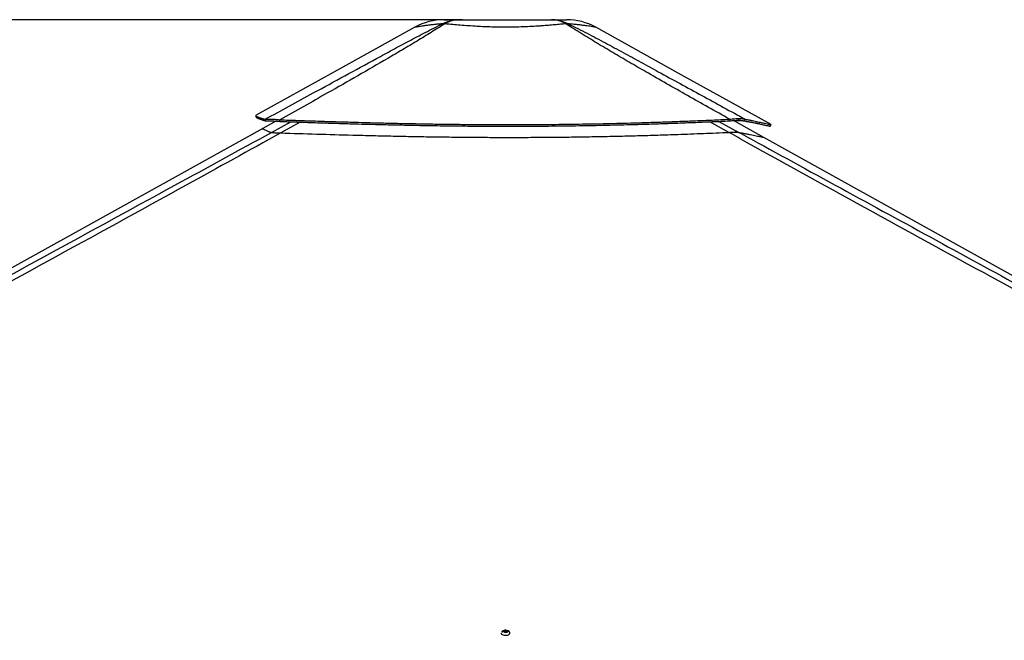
# Paper-space layout 'Surface Plate' of a CAD drawing. Header units: millimetres. Extents: x 2658 to 18042, y 1128 to 16227.
# Tile 21 of 64: x 5249 to 7404, y 5912 to 7271. Entities that reach past the tile are written whole.
import ezdxf

# ---------------------------------------------------------------- set-up
doc = ezdxf.new("R2010")
doc.units = ezdxf.units.MM
doc.layers.add('COMPONENT_GEOMETRY', color=7, linetype='Continuous')

psp = doc.layouts.new('Surface Plate')

# ---------------------------------------------------------------- linework, layer by layer
at = {"color": 7, "linetype": 'Continuous', "lineweight": 25, "ltscale": 2}
for p, q in [((5809.44, 7048.94), (5780.57, 7032.9)), ((6877.59, 7013.29), (6811.11, 7050.25)), ((6822.21, 7050.73), (6823.23, 7054.46)), ((6822.31, 7050.73), (6822.21, 7050.73)), ((6822.31, 7050.73), (6823.34, 7054.46)), ((6823.34, 7054.46), (6823.23, 7054.46)), ((6834.95, 7049.42), (6836.68, 7053.02)), ((6815.13, 7024.63), (6815.06, 7024.63)), ((6308.83, 5931.46), (6310.8, 5932.83)), ((6310.31, 5929.96), (6308.83, 5931.46)), ((6313.76, 5929.83), (6310.31, 5929.96)), ((6310.59, 5929.95), (6310.8, 5930.09)), ((6310.8, 5932.83), (6314.25, 5932.7)), ((6310.8, 5930.09), (6310.8, 5932.83)), ((6310.8, 5930.09), (6312.53, 5930.03)), ((6312.53, 5930.03), (6313.97, 5929.97)), ((6315.73, 5931.2), (6313.76, 5929.83)), ((6314.25, 5932.7), (6315.73, 5931.2)), ((6314.25, 5930.17), (6314.25, 5932.7))]:
    psp.add_line(p, q, dxfattribs=at)
at = {"color": 8, "linetype": 'Continuous', "lineweight": 25, "ltscale": 2}
for p, q in [((6800.57, 7024.23), (6758.89, 7047.49)), ((6778.81, 7048.37), (6822.84, 7024.23)), ((6837.31, 7048.13), (6834.95, 7049.42)), ((5799.77, 7024.09), (5842.21, 7047.33)), ((5862.5, 7046.66), (5819.98, 7022.94))]:
    psp.add_line(p, q, dxfattribs=at)
at = {"color": 7, "linetype": 'Continuous', "lineweight": 25, "ltscale": 2, "flags": 128}
for points in [[(6113.51, 7254.44), (5936.26, 7155.98), (5764.93, 7060.82)], [(6893.19, 7041.23), (6696.49, 7150.58), (6509.73, 7254.42)], [(5764.84, 7060.51), (5765.81, 7058.76), (5766.78, 7057.01)], [(5787.66, 7049.28), (5786.8, 7051.08), (5785.93, 7052.87)], [(5818.28, 7048.13), (5818.16, 7049.93), (5818.03, 7051.73)], [(6802.28, 7049.42), (6802.4, 7051.22), (6802.53, 7053.02)], [(5780.57, 7032.9), (5071.42, 6639), (4957.54, 6575.74)], [(8635.58, 6035.94), (7740.75, 6533.42), (6877.59, 7013.29)], [(6302.79, 5927.16), (6302.86, 5926.6), (6303.53, 5925.4), (6304.84, 5924.33), (6306.71, 5923.48), (6308.99, 5922.89), (6311.52, 5922.63)], [(6311.9, 5929.06), (6313.74, 5929.16), (6315.36, 5929.6), (6316.51, 5930.3), (6317.02, 5931.15), (6316.8, 5932.04), (6315.9, 5932.81), (6314.45, 5933.36), (6312.66, 5933.6), (6310.82, 5933.5), (6309.2, 5933.06), (6308.05, 5932.37), (6307.55, 5931.51), (6307.76, 5930.63), (6308.66, 5929.85), (6310.11, 5929.3), (6311.9, 5929.06)], [(6311.52, 5922.63), (6314.1, 5922.7), (6316.55, 5923.1), (6318.68, 5923.81), (6320.34, 5924.76), (6321.4, 5925.9), (6321.79, 5927.12), (6321.47, 5928.36), (6321.42, 5928.44)]]:
    psp.add_lwpolyline(points, dxfattribs=at)
at = {"color": 7, "linetype": 'Continuous', "lineweight": 25, "ltscale": 4}
for centre, radius, start, end in [((6177.61, 7139.05), 132, 90.00001, 119.0503), ((6445.59, 7139.05), 132, 60.92839, 89.99999), ((6176.4, 7212.65), 49.39, 86.97853, 93.02147), ((6446.81, 7212.65), 49.39, 86.96386, 93.01519), ((6312.29, 5922.99), 10.63, 30.83658, 149.31753), ((6312.28, 5924.05), 5.99, 87.67507, 100.72682), ((6312.35, 5924.53), 5.51, 74.94928, 88.17869)]:
    psp.add_arc(centre, radius, start, end, dxfattribs=at)
at = {"color": 7, "linetype": 'Continuous', "lineweight": 25, "ltscale": 2}
for points, knots in [([(6173.79, 7261.98), (6177.66, 7263.77), (6185.43, 7267.35), (6197.72, 7270.43), (6206.1, 7270.84), (6210.32, 7271.05)], [0, 0, 0, 0, 0.33045888, 0.66370695, 1, 1, 1, 1]), ([(6177.61, 7271.05), (6177.78, 7271.05), (6178.11, 7271.05), (6180.86, 7271.05), (6185.27, 7271.05), (6191.66, 7271.05), (6199.78, 7271.05), (6206.81, 7271.05), (6210.32, 7271.05)], [0, 0, 0, 0, 0.1670485, 0.3347377, 0.501952, 0.6678464, 0.8342672, 1, 1, 1, 1]), ([(6210.32, 7271.05), (6206.75, 7270.84), (6199.65, 7270.43), (6189.1, 7267.35), (6182.36, 7263.77), (6179, 7261.98)], [0, 0, 0, 0, 0.3362931, 0.6695411, 1, 1, 1, 1]), ([(6210.32, 7271.05), (6215.17, 7271.05), (6224.91, 7271.05), (6241.03, 7271.05), (6257.93, 7271.05), (6275.5, 7271.05), (6293.47, 7271.05), (6311.61, 7271.05), (6329.75, 7271.05), (6347.72, 7271.05), (6365.29, 7271.05), (6382.18, 7271.05), (6398.29, 7271.05), (6408.03, 7271.05), (6412.89, 7271.05)], [0, 0, 0, 0, 0.0828515, 0.1660468, 0.248979, 0.3325711, 0.4164005, 0.5000361, 0.583669, 0.6674951, 0.7510839, 0.8339951, 0.9171687, 1, 1, 1, 1]), ([(6444.21, 7261.97), (6440.86, 7263.76), (6434.11, 7267.35), (6423.56, 7270.43), (6416.46, 7270.84), (6412.89, 7271.05)], [0, 0, 0, 0, 0.3304596, 0.6637071, 1, 1, 1, 1]), ([(6412.89, 7271.05), (6417.1, 7270.84), (6425.49, 7270.43), (6437.78, 7267.35), (6445.56, 7263.76), (6449.43, 7261.97)], [0, 0, 0, 0, 0.33628723, 0.66953347, 1, 1, 1, 1]), ([(6412.89, 7271.05), (6416.39, 7271.05), (6423.42, 7271.05), (6431.55, 7271.05), (6437.92, 7271.05), (6442.4, 7271.05), (6444.85, 7271.05), (6445.92, 7271.05), (6445.59, 7271.05), (6445.59, 7271.05)], [0, 0, 0, 0, 0.16569904, 0.33208678, 0.4979491, 0.66510129, 0.83272652, 0.99996703, 1, 1, 1, 1]), ([(5785.93, 7052.87), (5821.02, 7072.06), (5878.91, 7103.72), (5960.07, 7148.11), (6017.97, 7179.59), (6064.66, 7204.98), (6100.11, 7224.11), (6136.22, 7243.18), (6161.27, 7255.72), (6173.79, 7261.98)], [0, 0, 0, 0, 0.277691, 0.4581332, 0.6385721, 0.7289392, 0.8193281, 0.909681, 1, 1, 1, 1]), ([(6179, 7261.98), (6169.18, 7255.73), (6149.52, 7243.23), (6118.42, 7224.19), (6086.6, 7205.11), (6043.46, 7179.72), (5988.89, 7148.19), (5910.1, 7103.36), (5852.93, 7071.3), (5818.03, 7051.73)], [0, 0, 0, 0, 0.0896208, 0.1792755, 0.2689653, 0.3586343, 0.5384838, 0.7183364, 1, 1, 1, 1]), ([(6444.21, 7261.97), (6440.36, 7261.61), (6432.62, 7260.89), (6419.73, 7259.73), (6406.01, 7258.56), (6393.62, 7257.6), (6379.99, 7256.66), (6365.02, 7255.78), (6346.23, 7254.98), (6328.33, 7254.53), (6311.11, 7254.39), (6294.7, 7254.54), (6277.92, 7254.97), (6261.46, 7255.63), (6248.97, 7256.32), (6235.63, 7257.17), (6221.54, 7258.2), (6204.29, 7259.66), (6190.13, 7260.95), (6182.18, 7261.68), (6179, 7261.98)], [0, 0, 0, 0, 0.0559729, 0.1121696, 0.1683431, 0.2242841, 0.2550951, 0.3195976, 0.3843012, 0.4487963, 0.4999798, 0.5561837, 0.6126619, 0.669144, 0.7253539, 0.7448924, 0.8143865, 0.8841262, 0.9536562, 1, 1, 1, 1]), ([(6802.53, 7053.02), (6771.78, 7070.27), (6710.28, 7104.78), (6637.27, 7146.4), (6582.85, 7177.87), (6546.77, 7199), (6511.39, 7220.13), (6476.87, 7241.19), (6455.1, 7255.05), (6444.22, 7261.97)], [0, 0, 0, 0, 0.2498232, 0.4996433, 0.5997256, 0.6998528, 0.7999525, 0.8999917, 1, 1, 1, 1]), ([(6449.43, 7261.97), (6463.25, 7255.06), (6490.89, 7241.23), (6530.71, 7220.22), (6569.74, 7199.13), (6608.15, 7178.05), (6665.61, 7146.57), (6741.99, 7104.89), (6805.12, 7070.31), (6836.68, 7053.02)], [0, 0, 0, 0, 0.0997858, 0.1996022, 0.2994789, 0.3993828, 0.499242, 0.7496195, 1, 1, 1, 1]), ([(5764.85, 7060.51), (5764.85, 7060.5), (5764.83, 7060.39), (5765.37, 7060), (5766.57, 7059.34), (5768.39, 7058.55), (5770.58, 7057.7), (5773.03, 7056.83), (5775.57, 7055.98), (5778.06, 7055.19), (5780.36, 7054.48), (5782.97, 7053.71), (5784.92, 7053.16), (5785.93, 7052.87)], [0, 0, 0, 0, 0.0078491, 0.133917, 0.2629872, 0.3960623, 0.4968788, 0.6012406, 0.7102609, 0.7772831, 0.8470775, 0.9206683, 1, 1, 1, 1]), ([(5766.79, 7057), (5766.79, 7057), (5766.77, 7056.89), (5767.3, 7056.5), (5768.49, 7055.83), (5770.29, 7055.03), (5772.45, 7054.17), (5774.87, 7053.28), (5777.39, 7052.42), (5779.86, 7051.62), (5782.14, 7050.91), (5784.72, 7050.12), (5786.66, 7049.57), (5787.66, 7049.28)], [0, 0, 0, 0, 0.0060139, 0.1323032, 0.261602, 0.3949164, 0.4959166, 0.600472, 0.7096979, 0.776848, 0.8467769, 0.9205112, 1, 1, 1, 1]), ([(5785.93, 7052.87), (5787.15, 7053.07), (5789.01, 7053.36), (5793.16, 7053.45), (5797.02, 7053.39), (5801.56, 7053.18), (5806.67, 7052.82), (5812.18, 7052.34), (5816.06, 7051.94), (5818.03, 7051.73)], [0, 0, 0, 0, 0.2383643, 0.3663815, 0.4913278, 0.620537, 0.7504467, 0.8732427, 1, 1, 1, 1]), ([(5787.66, 7049.28), (5788.77, 7049.43), (5790.48, 7049.67), (5794.39, 7049.73), (5798.06, 7049.66), (5802.41, 7049.46), (5807.31, 7049.12), (5812.62, 7048.69), (5816.37, 7048.32), (5818.28, 7048.13)], [0, 0, 0, 0, 0.2392347, 0.3672305, 0.4919225, 0.6207622, 0.750357, 0.8730489, 1, 1, 1, 1]), ([(5818.03, 7051.73), (5820.18, 7051.66), (5824.89, 7051.5), (5832.6, 7051.24), (5841.55, 7050.93), (5851.06, 7050.61), (5860.23, 7050.31), (5868.48, 7050.03), (5875.46, 7049.8), (5881.53, 7049.6), (5886.8, 7049.43), (5895.72, 7049.14), (5907.89, 7048.75), (5923.94, 7048.24), (5939.74, 7047.75), (5955.66, 7047.27), (5974.65, 7046.71), (5996.54, 7046.08), (6021.26, 7045.42), (6050.81, 7044.66), (6085.17, 7043.87), (6124.23, 7043.08), (6166.2, 7042.37), (6211.24, 7041.78), (6259.51, 7041.37), (6307.03, 7041.19), (6358.3, 7041.24), (6413.6, 7041.6), (6473.23, 7042.36), (6533.36, 7043.51), (6584.46, 7044.8), (6626.61, 7046.06), (6659.77, 7047.15), (6693.74, 7048.38), (6728.72, 7049.76), (6765.14, 7051.3), (6789.83, 7052.44), (6802.53, 7053.02)], [0, 0, 0, 0, 0.00663101, 0.01455706, 0.02379081, 0.03423328, 0.04389739, 0.05203422, 0.0596435, 0.06536941, 0.07069726, 0.07584898, 0.09279265, 0.10806893, 0.12509113, 0.14120888, 0.15677607, 0.18316986, 0.20807904, 0.2321399, 0.27316647, 0.31254859, 0.35067679, 0.40032611, 0.44884075, 0.49659616, 0.54386749, 0.60373289, 0.66371492, 0.72430335, 0.78608321, 0.81914589, 0.85292825, 0.88753064, 0.92333345, 0.96057898, 1, 1, 1, 1]), ([(5818.28, 7048.13), (5820.42, 7048.06), (5825.13, 7047.9), (5832.84, 7047.64), (5841.78, 7047.34), (5851.29, 7047.03), (5860.46, 7046.72), (5868.71, 7046.45), (5875.68, 7046.22), (5881.75, 7046.03), (5887.01, 7045.86), (5895.93, 7045.57), (5908.1, 7045.18), (5924.14, 7044.68), (5939.93, 7044.19), (5955.84, 7043.71), (5974.82, 7043.16), (5996.71, 7042.54), (6021.41, 7041.88), (6050.95, 7041.14), (6085.29, 7040.35), (6124.33, 7039.57), (6166.28, 7038.87), (6211.29, 7038.28), (6259.54, 7037.87), (6307.03, 7037.69), (6358.28, 7037.74), (6413.55, 7038.1), (6473.14, 7038.85), (6533.24, 7039.99), (6584.32, 7041.27), (6626.45, 7042.52), (6659.6, 7043.6), (6693.54, 7044.82), (6728.51, 7046.19), (6764.91, 7047.72), (6789.59, 7048.84), (6802.28, 7049.42)], [0, 0, 0, 0, 0.00663089, 0.01455692, 0.02379033, 0.03423275, 0.04389672, 0.05203344, 0.05964259, 0.06536838, 0.07069621, 0.07584768, 0.09279108, 0.10806722, 0.12508906, 0.14120666, 0.15677383, 0.18316729, 0.20807638, 0.23213717, 0.27316402, 0.31254648, 0.35067531, 0.40032576, 0.44884155, 0.49659837, 0.5438711, 0.60373814, 0.66372157, 0.72431087, 0.78609072, 0.81915319, 0.85293487, 0.88753628, 0.9233377, 0.9605814, 1, 1, 1, 1]), ([(6802.28, 7049.42), (6804.11, 7049.62), (6807.71, 7050), (6812.88, 7050.41), (6817.79, 7050.68), (6820.74, 7050.71), (6822.21, 7050.73)], [0, 0, 0, 0, 0.2491173, 0.491695, 0.7471715, 1, 1, 1, 1]), ([(6802.53, 7053.02), (6804.42, 7053.24), (6808.15, 7053.66), (6813.51, 7054.1), (6818.61, 7054.4), (6821.69, 7054.44), (6823.23, 7054.46)], [0, 0, 0, 0, 0.2485521, 0.4910204, 0.7467425, 1, 1, 1, 1]), ([(6837.31, 7048.13), (6836.57, 7048.31), (6835.12, 7048.68), (6832.06, 7049.12), (6828.34, 7049.45), (6824.39, 7049.63), (6820.61, 7049.71), (6817.13, 7049.71), (6814.38, 7049.7), (6812.65, 7049.63), (6812.25, 7049.62)], [0, 0, 0, 0, 0.1608488, 0.3163122, 0.4806328, 0.6439806, 0.7497303, 0.8570648, 0.9665732, 1, 1, 1, 1]), ([(6822.31, 7050.73), (6823.68, 7050.71), (6826.43, 7050.67), (6831.02, 7050.33), (6833.39, 7049.78), (6834.95, 7049.42)], [0, 0, 0, 0, 0.2526756, 0.5080165, 1, 1, 1, 1]), ([(6823.34, 7054.46), (6824.77, 7054.44), (6827.64, 7054.4), (6832.47, 7054.02), (6835.01, 7053.41), (6836.68, 7053.02)], [0, 0, 0, 0, 0.2531064, 0.5086748, 1, 1, 1, 1]), ([(6834.95, 7049.42), (6837.77, 7048.87), (6843.26, 7047.79), (6850.53, 7046.32), (6856.97, 7045), (6862.66, 7043.81), (6867.71, 7042.75), (6872.17, 7041.8), (6876.1, 7040.96), (6880.75, 7039.95), (6885.44, 7038.93), (6889.22, 7038.12), (6891.03, 7037.75), (6891.2, 7037.73), (6891.26, 7037.72)], [0, 0, 0, 0, 0.07616, 0.1482709, 0.2176353, 0.2847102, 0.350219, 0.414303, 0.477431, 0.5396616, 0.6682243, 0.7953284, 0.922126, 1, 1, 1, 1]), ([(6836.68, 7053.02), (6839.51, 7052.46), (6845.02, 7051.37), (6852.32, 7049.89), (6858.78, 7048.56), (6864.49, 7047.36), (6869.56, 7046.29), (6874.04, 7045.33), (6877.98, 7044.48), (6882.66, 7043.47), (6887.36, 7042.44), (6891.15, 7041.62), (6892.97, 7041.24), (6893.14, 7041.22), (6893.2, 7041.22)], [0, 0, 0, 0, 0.07616151, 0.14827291, 0.21763681, 0.28471112, 0.35021903, 0.41430104, 0.47742583, 0.53965401, 0.66820919, 0.79530484, 0.92209377, 1, 1, 1, 1]), ([(6868.04, 7042.68), (6867.55, 7042.77), (6866.34, 7043.01), (6864.21, 7043.42), (6861.67, 7043.9), (6858.88, 7044.42), (6856.51, 7044.85), (6854.65, 7045.19), (6853.39, 7045.41), (6852.03, 7045.65), (6850.56, 7045.91), (6849.15, 7046.16), (6847.71, 7046.41), (6846.19, 7046.66), (6844.36, 7046.97), (6842.4, 7047.3), (6840.49, 7047.61), (6838.82, 7047.89), (6837.78, 7048.05), (6837.31, 7048.13)], [0, 0, 0, 0, 0.0595644, 0.1494394, 0.242783, 0.3399555, 0.4443035, 0.4829389, 0.5236549, 0.5668664, 0.6125509, 0.6615237, 0.697763, 0.7433885, 0.7983122, 0.8595621, 0.9143083, 0.9610948, 1, 1, 1, 1]), ([(6891.27, 7037.72), (6891.6, 7038.3), (6892.25, 7039.46), (6892.89, 7040.63), (6893.22, 7041.21)], [0, 0, 0, 0, 0.4999793, 1, 1, 1, 1]), ([(4977.05, 6574.49), (5078.91, 6630.1), (5282.61, 6741.31), (5556.66, 6891.05), (5729.32, 6985.53), (5799.77, 7024.09)], [0, 0, 0, 0, 0.3718538, 0.7437081, 1, 1, 1, 1]), ([(5819.98, 7022.94), (5751.04, 6984.77), (5581.08, 6890.67), (5308.9, 6741.31), (5105.78, 6630.1), (5004.21, 6574.49)], [0, 0, 0, 0, 0.2544075, 0.6272032, 1, 1, 1, 1]), ([(5799.77, 7024.09), (5799.94, 7024.04), (5800.28, 7023.96), (5801.49, 7023.82), (5803.37, 7023.66), (5805.92, 7023.5), (5809.06, 7023.35), (5813.58, 7023.15), (5817.45, 7023.03), (5819.98, 7022.94)], [0, 0, 0, 0, 0.132145, 0.2641352, 0.3978224, 0.5312937, 0.6515266, 0.7718284, 1, 1, 1, 1]), ([(5819.98, 7022.94), (5846.17, 7022.13), (5898.56, 7020.51), (5966, 7018.58), (6021.96, 7017.15), (6066.32, 7016.12), (6110.77, 7015.23), (6155.3, 7014.49), (6199.89, 7013.91), (6244.53, 7013.49), (6289.2, 7013.26), (6333.87, 7013.22), (6378.54, 7013.37), (6423.19, 7013.71), (6467.79, 7014.26), (6512.32, 7014.99), (6556.77, 7015.92), (6601.11, 7017.04), (6645.32, 7018.33), (6693.37, 7019.93), (6745.19, 7021.87), (6782.11, 7023.44), (6800.57, 7024.23)], [0, 0, 0, 0, 0.0810451, 0.162088, 0.2072738, 0.2524594, 0.2976461, 0.3428326, 0.38802, 0.4332073, 0.4783952, 0.5235829, 0.5687712, 0.6139595, 0.6591482, 0.704337, 0.7495262, 0.7947154, 0.8399049, 0.8850944, 0.9425471, 1, 1, 1, 1]), ([(6800.57, 7024.23), (6802.13, 7024.3), (6805.29, 7024.43), (6810.35, 7024.59), (6813.34, 7024.61), (6815.06, 7024.63)], [0, 0, 0, 0, 0.2930372, 0.592611, 1, 1, 1, 1]), ([(8850.45, 5900.55), (8643.88, 6013.42), (8249.88, 6228.68), (7763.96, 6494.52), (7392.42, 6697.94), (7116.33, 6849.49), (6919.17, 6958.33), (6814.13, 7016.7), (6800.57, 7024.23)], [0, 0, 0, 0, 0.3018727, 0.5757513, 0.710508, 0.8452647, 0.9800209, 1, 1, 1, 1]), ([(6815.13, 7024.63), (6815.82, 7024.62), (6817.53, 7024.62), (6819.73, 7024.55), (6821.65, 7024.42), (6822.44, 7024.29), (6822.84, 7024.23)], [0, 0, 0, 0, 0.1833264, 0.4504149, 0.7243122, 1, 1, 1, 1])]:
    psp.add_open_spline(points, degree=3, knots=knots, dxfattribs=at)
at = {"color": 8, "linetype": 'Continuous', "lineweight": 25, "ltscale": 2}
for points, knots in [([(6173.79, 7261.98), (6169.79, 7261.63), (6161.79, 7260.92), (6150.96, 7259.77), (6141.15, 7258.59), (6133.91, 7257.61), (6128.03, 7256.77), (6123.32, 7256.05), (6119.04, 7255.37), (6115.93, 7254.85), (6113.9, 7254.51), (6113.64, 7254.46), (6113.51, 7254.44)], [0, 0, 0, 0, 0.1103407, 0.220674, 0.3346104, 0.4485389, 0.510261, 0.6057457, 0.7012292, 0.799474, 0.8977177, 1, 1, 1, 1]), ([(6509.73, 7254.41), (6509.57, 7254.44), (6509.27, 7254.5), (6506.78, 7254.92), (6502.74, 7255.59), (6498.24, 7256.29), (6493.18, 7257.04), (6487.66, 7257.83), (6479.49, 7258.9), (6470.08, 7259.99), (6460.04, 7261.04), (6452.81, 7261.68), (6449.43, 7261.97)], [0, 0, 0, 0, 0.1103624, 0.2208309, 0.3357034, 0.4505783, 0.4896396, 0.592465, 0.695296, 0.8012291, 0.9071701, 1, 1, 1, 1]), ([(5780.64, 7032.77), (5780.51, 7032.74), (5780.06, 7032.62), (5780.89, 7031.85), (5783.14, 7030.53), (5787.22, 7028.66), (5792.68, 7026.49), (5797.58, 7024.83), (5799.77, 7024.09)], [0, 0, 0, 0, 0.0761806, 0.2584716, 0.4407626, 0.623053, 0.8321212, 1, 1, 1, 1]), ([(6822.84, 7024.23), (6836.6, 7016.69), (6919.94, 6971.03), (7072.52, 6887.5), (7349.83, 6735.82), (7557.62, 6622.29), (7696.14, 6546.6)], [0, 0, 0, 0, 0.0471057, 0.2853281, 0.5235508, 1, 1, 1, 1]), ([(6822.84, 7024.23), (6825.96, 7023.64), (6832.2, 7022.45), (6840.48, 7020.83), (6847.98, 7019.33), (6854.73, 7017.96), (6860.71, 7016.73), (6865.84, 7015.67), (6870.06, 7014.78), (6873.35, 7014.1), (6875.75, 7013.6), (6877.18, 7013.32), (6877.77, 7013.21), (6877.61, 7013.26), (6877.58, 7013.27)], [0, 0, 0, 0, 0.0859267, 0.1718533, 0.2579276, 0.344002, 0.4345248, 0.5250881, 0.6156104, 0.7061732, 0.7966949, 0.8872564, 0.9777784, 1, 1, 1, 1])]:
    psp.add_open_spline(points, degree=3, knots=knots, dxfattribs=at)
at = {"layer": 'COMPONENT_GEOMETRY', "color": 7, "ltscale": 2}
psp.add_line((6218.06, 7271.05), (3392.53, 7271.05), dxfattribs=at)

doc.saveas('drawing.dxf')
